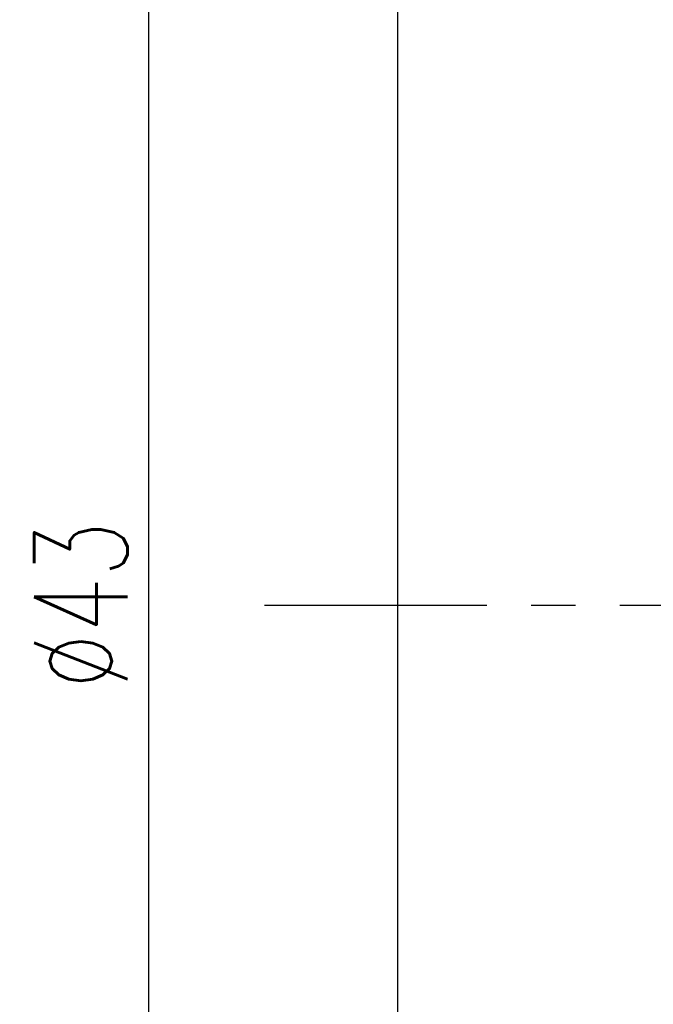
# Model space of a CAD drawing. Extents: x 23 to 149, y 34 to 103.
# Tile 3 of 45: x 92 to 106, y 56 to 78. Entities that reach past the tile are written whole.
import ezdxf

# ---------------------------------------------------------------- set-up
doc = ezdxf.new("R2010")
doc.units = 0
doc.header["$LTSCALE"] = 2
doc.header["$MEASUREMENT"] = 0
doc.header["$PDMODE"] = 1
doc.linetypes.add('CENTER', pattern=[2, 1.25, -0.25, 0.25, -0.25])
doc.layers.get('DEFPOINTS').update_dxf_attribs({"linetype": 'CONTINUOUS'})
for name, color, linetype in [('CL', 1, 'CENTER'), ('DIM', 4, 'CONTINUOUS'), ('OUT', 3, 'CONTINUOUS')]:
    doc.layers.add(name, color=color, linetype=linetype)
doc.styles.add('DIM-7', font='SIMPLEX.shx', dxfattribs={"width": 0.7, "bigfont": 'chineset.shx'})
doc.dimstyles.new('CNS', dxfattribs={"dimtxt": 3.5, "dimasz": 2.5, "dimexe": 1, "dimexo": 1.5, "dimgap": 0.09, "dimtad": 0, "dimdsep": 46, "dimtxsty": 'DIM-7', "dimcen": 0.09, "dimclrd": 1, "dimclre": 1, "dimclrt": 4, "dimadec": 0, "dimazin": 0, "dimtfac": 1, "dimtix": 1, "dimtmove": 2, "dimatfit": 3, "dimfxl": 1, "dimtvp": 0.971429, "dimtolj": 1, "dimarcsym": 0})

# ---------------------------------------------------------------- blocks, each defined once
blk = doc.blocks.new('*D2')
at = {"layer": 'DEFPOINTS', "color": 0, "transparency": 16777216}
for p in [(94.806, 86.327), (100.414, 86.327), (100.414, 43.327)]:
    blk.add_point(p, dxfattribs=at)
at = {"layer": 'DIM', "color": 7, "lineweight": -2, "transparency": 16777216}
for p, q in [((99.514, 86.327), (94.206, 86.327)), ((94.806, 44.827), (94.806, 84.827)), ((99.514, 43.327), (94.206, 43.327))]:
    blk.add_line(p, q, dxfattribs=at)
at = {"layer": 'DIM', "color": 7, "transparency": 16777216}
for points in [[(94.556, 84.827), (95.056, 84.827), (94.806, 86.327)], [(94.556, 44.827), (95.056, 44.827), (94.806, 43.327)]]:
    blk.add_solid(points, dxfattribs=at)
at = {"layer": 'DIM', "color": 7, "transparency": 16777216, "insert": (93.276, 64.827), "char_height": 2.1, "attachment_point": 5, "rotation": 90, "style": 'DIM-7'}
blk.add_mtext('\\A1;%%c43', dxfattribs=at)

msp = doc.modelspace()

# ---------------------------------------------------------------- linework, layer by layer
at = {"layer": 'CL', "color": 7, "ltscale": 2}
msp.add_line((97.414, 64.827), (143.414, 64.827), dxfattribs=at)
at = {"layer": 'OUT', "color": 7}
msp.add_line((100.414, 43.327), (100.414, 86.327), dxfattribs=at)

# ---------------------------------------------------------------- dimensions: what is measured, and where the dimension line sits
at = {"layer": 'DIM', "color": 7}
dim = msp.add_linear_dim(base=(94.806, 86.327), p1=(100.414, 43.327), p2=(100.414, 86.327), angle=90, text='%%c<>', dimstyle='CNS', override={"dimscale": 0.6, "dimgap": 0.8, "dimtad": 1, "dimclrd": 7, "dimclre": 7, "dimclrt": 7, "dimtp": -0.009, "dimtm": 0.025, "dimtfac": 0.6, "dimtdec": 3, "dimtmove": 1}, dxfattribs=at)
dim.commit()
dim.dimension.update_dxf_attribs({"geometry": '*D2', "text_midpoint": (93.276, 64.827)})

doc.saveas('drawing.dxf')
